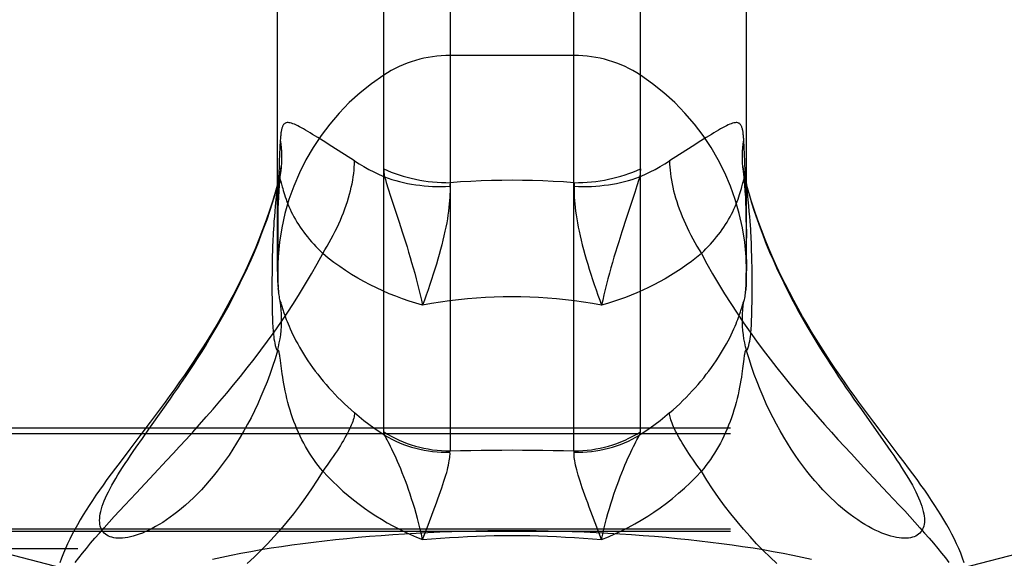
# Model space of a CAD drawing. Header units: inches. Extents: x 0 to 212, y 0 to 138.
# Tile 159 of 256: x 44.306 to 45.321, y 100.111 to 100.666. Entities that reach past the tile are written whole.
import ezdxf

# ---------------------------------------------------------------- set-up
doc = ezdxf.new("R2010")
doc.units = ezdxf.units.IN
doc.header["$LTSCALE"] = 11.6875
doc.header["$MEASUREMENT"] = 0
doc.linetypes.add('HIDDEN', pattern=[0.2, 0.1, -0.1])
doc.layers.get('0').update_dxf_attribs({"linetype": 'CONTINUOUS'})
doc.layers.add('DEFAULT_2', color=8, linetype='HIDDEN')

msp = doc.modelspace()

# ---------------------------------------------------------------- linework, layer by layer
at = {"color": 7, "linetype": 'Continuous'}
for p, q in [((44.7497, 102.2919), (44.7497, 100.2217)), ((44.8773, 100.2217), (44.8773, 102.2919)), ((44.6813, 100.2414), (44.6813, 102.2715)), ((44.9457, 100.2414), (44.9457, 102.2715)), ((44.572, 100.4064), (44.572, 102.0694)), ((45.055, 100.4064), (45.055, 102.0694)), ((44.5718, 100.4946), (44.572, 100.4954)), ((44.572, 100.4952), (44.5718, 100.4946)), ((45.0567, 100.4902), (45.055, 100.4964)), ((45.055, 100.4954), (45.0552, 100.4946)), ((45.0552, 100.4946), (45.055, 100.4952)), ((45.0603, 100.4279), (45.0601, 100.4337)), ((44.5665, 100.4222), (44.5664, 100.4166)), ((44.5667, 100.4279), (44.5665, 100.4222)), ((45.0605, 100.4222), (45.0603, 100.4279)), ((45.0606, 100.4166), (45.0605, 100.4222)), ((44.5664, 100.4166), (44.5663, 100.4111)), ((44.5663, 100.4111), (44.5663, 100.4056)), ((45.0607, 100.4111), (45.0606, 100.4166)), ((45.0607, 100.4028), (45.0607, 100.4111)), ((44.5663, 100.4056), (44.5662, 100.3972)), ((45.0608, 100.3912), (45.0607, 100.4028)), ((44.5662, 100.3972), (44.5662, 100.3853)), ((45.0608, 100.3825), (45.0608, 100.3912)), ((44.5662, 100.3853), (44.5663, 100.3771)), ((44.5729, 100.3851), (44.5729, 100.3851)), ((45.0539, 100.3838), (45.0541, 100.3851)), ((45.0541, 100.3851), (45.0541, 100.3851)), ((45.0607, 100.3745), (45.0608, 100.3825)), ((44.5663, 100.3771), (44.5663, 100.3719)), ((44.5663, 100.3719), (44.5664, 100.3669)), ((44.5755, 100.3736), (44.5758, 100.3728)), ((44.5758, 100.3728), (44.5767, 100.3698)), ((45.0501, 100.3691), (45.0512, 100.3728)), ((45.0606, 100.3694), (45.0607, 100.3745)), ((44.5664, 100.3669), (44.5665, 100.362)), ((44.5767, 100.3698), (44.5772, 100.3682)), ((44.5772, 100.3682), (44.5778, 100.3662)), ((44.575, 100.3148), (44.5746, 100.3177)), ((44.5761, 100.3065), (44.575, 100.3148)), ((44.4537, 100.2643), (44.4613, 100.2751)), ((44.4394, 100.2441), (44.4537, 100.2643)), ((45.1733, 100.2643), (45.191, 100.2393)), ((44.4327, 100.2346), (44.4394, 100.2441)), ((44.4263, 100.2255), (44.4327, 100.2346)), ((44.7324, 100.1594), (44.7356, 100.1682)), ((44.727, 100.1453), (44.7324, 100.1594)), ((44.9057, 100.1305), (44.8964, 100.1548)), ((44.7213, 100.1305), (44.727, 100.1453))]:
    msp.add_line(p, q, dxfattribs=at)
for points in [[(44.572, 100.4964), (44.5703, 100.4902), (44.5671, 100.4796), (44.5638, 100.4693), (44.5603, 100.4592), (44.5566, 100.4492), (44.5528, 100.4395), (44.5489, 100.4299), (44.5449, 100.4206), (44.5407, 100.4114), (44.5365, 100.4024), (44.5322, 100.3936), (44.5278, 100.385), (44.5233, 100.3766), (44.5188, 100.3683), (44.5142, 100.3602), (44.5096, 100.3522), (44.5049, 100.3444), (44.5002, 100.3366), (44.4954, 100.329), (44.4906, 100.3216), (44.4857, 100.3142), (44.4809, 100.3069), (44.476, 100.2998), (44.471, 100.2927), (44.4661, 100.2857), (44.4611, 100.2788), (44.4561, 100.2719), (44.4511, 100.2651), (44.446, 100.2582), (44.4408, 100.2512)], [(44.4613, 100.2751), (44.4652, 100.2807), (44.4692, 100.2864), (44.4731, 100.2922), (44.4772, 100.2981), (44.4812, 100.3042), (44.4853, 100.3104), (44.4894, 100.3167), (44.4935, 100.3231), (44.4976, 100.3297), (44.5017, 100.3364), (44.5058, 100.3432), (44.5099, 100.3502), (44.5139, 100.3573), (44.518, 100.3645), (44.522, 100.3718), (44.5259, 100.3793), (44.5298, 100.3869), (44.5336, 100.3946), (44.5374, 100.4024), (44.5411, 100.4103), (44.5447, 100.4184), (44.5482, 100.4265), (44.5516, 100.4347), (44.5549, 100.4431), (44.558, 100.4515), (44.5611, 100.46), (44.564, 100.4686), (44.5667, 100.4772), (44.5694, 100.4859), (44.5719, 100.4946)], [(44.5719, 100.4946), (44.571, 100.4871), (44.5703, 100.4802), (44.5696, 100.4738), (44.5691, 100.4681), (44.5687, 100.4629), (44.5683, 100.4582), (44.568, 100.4539), (44.5677, 100.4499), (44.5675, 100.4463), (44.5673, 100.443), (44.5671, 100.4398), (44.567, 100.4367), (44.5669, 100.4337), (44.5667, 100.4279)], [(45.0601, 100.4337), (45.06, 100.4367), (45.0599, 100.4398), (45.0597, 100.443), (45.0595, 100.4463), (45.0593, 100.4499), (45.059, 100.4539), (45.0587, 100.4582), (45.0583, 100.4629), (45.0579, 100.4681), (45.0574, 100.4739), (45.0567, 100.4802), (45.056, 100.4871), (45.0551, 100.4946)], [(45.0551, 100.4946), (45.0576, 100.4859), (45.0603, 100.4772), (45.063, 100.4686), (45.0659, 100.46), (45.069, 100.4515), (45.0721, 100.4431), (45.0754, 100.4347), (45.0788, 100.4265), (45.0823, 100.4184), (45.0859, 100.4103), (45.0896, 100.4024), (45.0934, 100.3946), (45.0972, 100.3869), (45.1011, 100.3793), (45.105, 100.3718), (45.109, 100.3645), (45.1131, 100.3573), (45.1171, 100.3502), (45.1212, 100.3432), (45.1253, 100.3364), (45.1294, 100.3297), (45.1335, 100.3231), (45.1376, 100.3167), (45.1417, 100.3104), (45.1458, 100.3042), (45.1498, 100.2981), (45.1539, 100.2922), (45.1578, 100.2864), (45.1618, 100.2807), (45.1657, 100.2751), (45.1733, 100.2643)], [(45.1968, 100.2373), (45.1862, 100.2513), (45.181, 100.2582), (45.1759, 100.2651), (45.1708, 100.2719), (45.1658, 100.2788), (45.1609, 100.2857), (45.1559, 100.2927), (45.151, 100.2998), (45.1461, 100.3069), (45.1412, 100.3142), (45.1364, 100.3216), (45.1316, 100.3291), (45.1268, 100.3367), (45.1221, 100.3444), (45.1174, 100.3522), (45.1128, 100.3602), (45.1082, 100.3683), (45.1037, 100.3766), (45.0992, 100.385), (45.0948, 100.3936), (45.0905, 100.4024), (45.0863, 100.4114), (45.0821, 100.4206), (45.0781, 100.43), (45.0742, 100.4395), (45.0704, 100.4492), (45.0667, 100.4592), (45.0632, 100.4693), (45.0599, 100.4797), (45.0567, 100.4902)], [(44.5729, 100.3851), (44.5731, 100.3838), (44.5733, 100.3821), (44.5735, 100.3806), (44.5737, 100.379), (44.574, 100.3777), (44.5744, 100.3765), (44.5748, 100.3755)], [(45.0522, 100.3755), (45.0526, 100.3765), (45.053, 100.3777), (45.0533, 100.379), (45.0535, 100.3806), (45.0537, 100.3821), (45.0539, 100.3838)], [(44.5718, 100.3246), (44.5729, 100.3288), (44.5738, 100.333), (44.5746, 100.3372), (44.5752, 100.3414), (44.5757, 100.3457), (44.576, 100.3499), (44.5762, 100.3542), (44.5762, 100.3585), (44.5761, 100.3627), (44.5758, 100.367), (44.5754, 100.3713), (44.5748, 100.3755)], [(44.5748, 100.3755), (44.5749, 100.3753), (44.575, 100.3751), (44.5751, 100.3749), (44.5752, 100.3747), (44.5753, 100.3744), (44.5754, 100.374), (44.5755, 100.3736)], [(45.0552, 100.3246), (45.0541, 100.3288), (45.0532, 100.333), (45.0524, 100.3372), (45.0518, 100.3414), (45.0513, 100.3457), (45.051, 100.3499), (45.0508, 100.3542), (45.0508, 100.3585), (45.0509, 100.3627), (45.0512, 100.367), (45.0516, 100.3713), (45.0522, 100.3755)], [(45.0512, 100.3728), (45.0515, 100.3736), (45.0516, 100.374), (45.0517, 100.3744), (45.0518, 100.3747), (45.0519, 100.3749), (45.052, 100.3751), (45.0521, 100.3753), (45.0522, 100.3755)], [(44.5665, 100.362), (44.5666, 100.3596), (44.5667, 100.3572), (44.5668, 100.3549), (44.5669, 100.3526), (44.567, 100.3504), (44.5671, 100.3482), (44.5673, 100.3461), (44.5675, 100.3439), (44.5677, 100.3417), (44.568, 100.3394), (44.5683, 100.3371), (44.5687, 100.3348), (44.5691, 100.3325), (44.5696, 100.3303), (44.5703, 100.3282), (44.571, 100.3263), (44.5719, 100.3247)], [(44.5778, 100.3662), (44.5782, 100.365), (44.5786, 100.3638), (44.5791, 100.3623), (44.5797, 100.3607), (44.5803, 100.359), (44.581, 100.357), (44.5819, 100.3549), (44.5828, 100.3525), (44.5838, 100.35), (44.585, 100.3473), (44.5863, 100.3444), (44.5877, 100.3414), (44.5893, 100.3383), (44.5909, 100.3351), (44.5927, 100.3318), (44.5946, 100.3285), (44.5966, 100.325), (44.5987, 100.3216), (44.6009, 100.3181), (44.6032, 100.3146), (44.6056, 100.3111), (44.6081, 100.3075), (44.6107, 100.304), (44.6134, 100.3006), (44.6161, 100.2971), (44.619, 100.2936), (44.6219, 100.2902), (44.6249, 100.2868), (44.6279, 100.2835), (44.631, 100.2801), (44.6342, 100.2768), (44.6375, 100.2735), (44.6408, 100.2703), (44.6442, 100.2671), (44.6477, 100.2639), (44.6512, 100.2608)], [(44.9758, 100.2608), (44.9793, 100.2639), (44.9828, 100.2671), (44.9862, 100.2703), (44.9895, 100.2735), (44.9927, 100.2768), (44.9959, 100.2801), (44.9991, 100.2835), (45.0021, 100.2868), (45.0051, 100.2902), (45.008, 100.2936), (45.0109, 100.2971), (45.0136, 100.3006), (45.0163, 100.304), (45.0189, 100.3075), (45.0214, 100.3111), (45.0238, 100.3146), (45.0261, 100.3181), (45.0283, 100.3216), (45.0304, 100.325), (45.0324, 100.3284), (45.0343, 100.3318), (45.0361, 100.3351), (45.0377, 100.3383), (45.0393, 100.3414), (45.0407, 100.3444), (45.042, 100.3473), (45.0432, 100.35), (45.0442, 100.3525), (45.0451, 100.3549), (45.046, 100.357), (45.0467, 100.359), (45.0473, 100.3607), (45.0479, 100.3623), (45.0484, 100.3638), (45.0488, 100.365), (45.0492, 100.3662), (45.0495, 100.3673), (45.0501, 100.3691)], [(45.0551, 100.3247), (45.056, 100.3263), (45.0567, 100.3282), (45.0574, 100.3303), (45.0579, 100.3326), (45.0583, 100.3348), (45.0587, 100.3371), (45.059, 100.3394), (45.0593, 100.3417), (45.0595, 100.3439), (45.0597, 100.3461), (45.0599, 100.3482), (45.06, 100.3504), (45.0601, 100.3526), (45.0602, 100.3549), (45.0603, 100.3572), (45.0604, 100.3596), (45.0605, 100.362), (45.0605, 100.3644), (45.0606, 100.3694)], [(44.5719, 100.3247), (44.5694, 100.3165), (44.5667, 100.3085), (44.564, 100.3005), (44.5611, 100.2927), (44.558, 100.2851), (44.5549, 100.2776), (44.5516, 100.2702), (44.5482, 100.263), (44.5447, 100.2559), (44.5411, 100.2491), (44.5374, 100.2424), (44.5336, 100.2359), (44.5298, 100.2296), (44.5259, 100.2234), (44.522, 100.2175), (44.518, 100.2118), (44.5139, 100.2063), (44.5099, 100.201), (44.5058, 100.1959), (44.5017, 100.191), (44.4976, 100.1863), (44.4935, 100.1818), (44.4894, 100.1776), (44.4853, 100.1735), (44.4812, 100.1697), (44.4772, 100.166), (44.4731, 100.1626), (44.4692, 100.1593), (44.4652, 100.1562), (44.4613, 100.1534), (44.4575, 100.1507), (44.4537, 100.1482), (44.45, 100.1459), (44.4464, 100.1438), (44.4428, 100.1419), (44.4394, 100.1401), (44.436, 100.1386), (44.4327, 100.1372), (44.4294, 100.1359), (44.4263, 100.1349), (44.4233, 100.134), (44.4204, 100.1332), (44.4176, 100.1326), (44.4149, 100.1322), (44.4123, 100.1319), (44.4098, 100.1318), (44.4075, 100.1318), (44.4053, 100.132), (44.4032, 100.1323), (44.4012, 100.1328), (44.3994, 100.1334), (44.3977, 100.1341), (44.3962, 100.1349), (44.3948, 100.1359), (44.3935, 100.137), (44.3924, 100.1383), (44.3914, 100.1396), (44.3906, 100.1411), (44.3899, 100.1427), (44.3894, 100.1444), (44.389, 100.1462), (44.3888, 100.1482), (44.3887, 100.1502), (44.3888, 100.1524), (44.389, 100.1547), (44.3894, 100.157), (44.3899, 100.1595), (44.3906, 100.1621)], [(44.5746, 100.3177), (44.5744, 100.3189), (44.5743, 100.32), (44.5741, 100.3209), (44.574, 100.3217), (44.5738, 100.3224), (44.5737, 100.3231), (44.5736, 100.3236), (44.5734, 100.3241), (44.5733, 100.3244), (44.5732, 100.3247), (44.573, 100.325), (44.5729, 100.3252), (44.5727, 100.3253), (44.5726, 100.3253), (44.5724, 100.3252), (44.5722, 100.3251), (44.572, 100.3249), (44.5718, 100.3246)], [(45.0552, 100.3246), (45.055, 100.3249), (45.0548, 100.3251), (45.0546, 100.3252), (45.0544, 100.3253), (45.0543, 100.3253), (45.0541, 100.3252), (45.054, 100.325), (45.0538, 100.3247), (45.0537, 100.3244), (45.0536, 100.3241), (45.0534, 100.3236), (45.0533, 100.3231), (45.0532, 100.3224), (45.053, 100.3217), (45.0529, 100.3209), (45.0527, 100.32), (45.0526, 100.3189), (45.0524, 100.3177), (45.0522, 100.3163)], [(45.109, 100.2118), (45.105, 100.2175), (45.1011, 100.2234), (45.0972, 100.2296), (45.0934, 100.2359), (45.0896, 100.2424), (45.0859, 100.2491), (45.0823, 100.2559), (45.0788, 100.263), (45.0754, 100.2702), (45.0721, 100.2776), (45.069, 100.2851), (45.0659, 100.2927), (45.063, 100.3005), (45.0603, 100.3085), (45.0576, 100.3165), (45.0551, 100.3247)], [(45.0522, 100.3163), (45.0509, 100.3065), (45.0506, 100.3039), (45.0502, 100.301), (45.0497, 100.2978), (45.0492, 100.2944), (45.0486, 100.2909), (45.0479, 100.2873), (45.0471, 100.2835), (45.0463, 100.2796), (45.0454, 100.2757), (45.0444, 100.2717), (45.0433, 100.2677), (45.0421, 100.2638), (45.0409, 100.2598), (45.0395, 100.2558), (45.0381, 100.2519), (45.0366, 100.2481), (45.0351, 100.2443), (45.0334, 100.2406), (45.0317, 100.2369), (45.0299, 100.2333), (45.0281, 100.2297), (45.0261, 100.2263), (45.0242, 100.2228), (45.0221, 100.2195), (45.02, 100.2162), (45.0178, 100.213), (45.0155, 100.2098), (45.0132, 100.2067), (45.0109, 100.2037), (45.0085, 100.2008)], [(44.6185, 100.2008), (44.6161, 100.2037), (44.6138, 100.2067), (44.6115, 100.2098), (44.6092, 100.213), (44.607, 100.2162), (44.6049, 100.2195), (44.6028, 100.2228), (44.6009, 100.2263), (44.5989, 100.2297), (44.5971, 100.2333), (44.5953, 100.2369), (44.5936, 100.2406), (44.5919, 100.2443), (44.5904, 100.2481), (44.5889, 100.2519), (44.5875, 100.2558), (44.5861, 100.2598), (44.5849, 100.2638), (44.5837, 100.2677), (44.5826, 100.2717), (44.5816, 100.2757), (44.5807, 100.2796), (44.5799, 100.2835), (44.5791, 100.2873), (44.5784, 100.2909), (44.5778, 100.2944), (44.5773, 100.2978), (44.5768, 100.301), (44.5764, 100.3039), (44.5761, 100.3065)], [(44.6512, 100.2608), (44.6512, 100.2596), (44.651, 100.2583), (44.6508, 100.2569), (44.6504, 100.2554), (44.6499, 100.2538), (44.6494, 100.2521), (44.6487, 100.2503), (44.6479, 100.2484), (44.6471, 100.2464), (44.6461, 100.2444), (44.645, 100.2422), (44.6439, 100.2399), (44.6426, 100.2376), (44.6413, 100.2351), (44.6398, 100.2326), (44.6383, 100.23), (44.6367, 100.2274), (44.635, 100.2247), (44.6332, 100.2219), (44.6313, 100.219), (44.6294, 100.2161), (44.6273, 100.2131), (44.6252, 100.2101), (44.6231, 100.207), (44.6208, 100.2039), (44.6185, 100.2008)], [(44.6821, 100.238), (44.6766, 100.2415), (44.6713, 100.2451), (44.666, 100.2489), (44.6609, 100.2527), (44.656, 100.2567), (44.6512, 100.2608)], [(44.9758, 100.2608), (44.971, 100.2567), (44.9661, 100.2527), (44.961, 100.2489), (44.9557, 100.2451), (44.9504, 100.2415), (44.9449, 100.238)], [(45.0085, 100.2008), (45.0062, 100.2039), (45.0039, 100.207), (45.0018, 100.2101), (44.9997, 100.2131), (44.9976, 100.2161), (44.9957, 100.219), (44.9938, 100.2219), (44.992, 100.2247), (44.9903, 100.2274), (44.9887, 100.23), (44.9872, 100.2326), (44.9857, 100.2351), (44.9844, 100.2376), (44.9831, 100.2399), (44.982, 100.2422), (44.9809, 100.2444), (44.9799, 100.2464), (44.9791, 100.2484), (44.9783, 100.2503), (44.9776, 100.2521), (44.9771, 100.2538), (44.9766, 100.2554), (44.9762, 100.2569), (44.976, 100.2583), (44.9758, 100.2596), (44.9758, 100.2608)], [(44.4408, 100.2512), (44.4302, 100.2372), (44.4249, 100.2303), (44.4197, 100.2234), (44.4097, 100.2102)], [(44.6821, 100.238), (44.6819, 100.2386), (44.6817, 100.2392), (44.6815, 100.2398), (44.6814, 100.2404), (44.6813, 100.2409), (44.6813, 100.2414)], [(44.6813, 100.2414), (44.6851, 100.2391), (44.6891, 100.2369), (44.6931, 100.2348), (44.6971, 100.2329), (44.7013, 100.2311), (44.7055, 100.2295), (44.7097, 100.2281), (44.714, 100.2267), (44.7184, 100.2256), (44.7228, 100.2246), (44.7272, 100.2237), (44.7317, 100.223), (44.7362, 100.2224), (44.7407, 100.222), (44.7452, 100.2218), (44.7497, 100.2217)], [(44.8773, 100.2217), (44.8818, 100.2218), (44.8863, 100.222), (44.8908, 100.2224), (44.8953, 100.223), (44.8998, 100.2237), (44.9042, 100.2246), (44.9086, 100.2256), (44.913, 100.2267), (44.9173, 100.2281), (44.9215, 100.2295), (44.9257, 100.2311), (44.9299, 100.2329), (44.9339, 100.2348), (44.9379, 100.2369), (44.9419, 100.2391), (44.9457, 100.2414)], [(44.9449, 100.238), (44.9451, 100.2386), (44.9453, 100.2392), (44.9455, 100.2398), (44.9456, 100.2404), (44.9457, 100.2409), (44.9457, 100.2414)], [(45.191, 100.2393), (45.1976, 100.23), (45.2007, 100.2255), (45.2037, 100.2212), (45.2066, 100.2169), (45.2094, 100.2127), (45.2121, 100.2087), (45.2147, 100.2047), (45.2172, 100.2008), (45.2195, 100.1971), (45.2217, 100.1934), (45.2238, 100.1898), (45.2258, 100.1863), (45.2276, 100.183), (45.2293, 100.1797), (45.2308, 100.1765), (45.2322, 100.1734), (45.2335, 100.1704), (45.2346, 100.1675), (45.2356, 100.1648), (45.2364, 100.1621), (45.2371, 100.1595), (45.2376, 100.157), (45.238, 100.1547), (45.2382, 100.1524), (45.2383, 100.1502), (45.2382, 100.1482), (45.238, 100.1462), (45.2376, 100.1444), (45.2371, 100.1427), (45.2364, 100.1411), (45.2356, 100.1396), (45.2346, 100.1383), (45.2335, 100.137), (45.2322, 100.1359), (45.2308, 100.1349), (45.2293, 100.1341), (45.2276, 100.1334), (45.2258, 100.1328), (45.2238, 100.1323), (45.2217, 100.132), (45.2195, 100.1318), (45.2172, 100.1318), (45.2147, 100.1319), (45.2121, 100.1322), (45.2094, 100.1326), (45.2066, 100.1332), (45.2037, 100.134), (45.2007, 100.1349), (45.1976, 100.1359), (45.1943, 100.1372), (45.191, 100.1386), (45.1876, 100.1401), (45.1842, 100.1419), (45.1806, 100.1438), (45.177, 100.1459), (45.1733, 100.1482), (45.1695, 100.1507), (45.1657, 100.1534), (45.1618, 100.1562), (45.1578, 100.1593), (45.1539, 100.1626), (45.1498, 100.166), (45.1458, 100.1697), (45.1417, 100.1735), (45.1376, 100.1776), (45.1335, 100.1818), (45.1294, 100.1863), (45.1253, 100.191), (45.1212, 100.1959), (45.1171, 100.201), (45.1131, 100.2063), (45.109, 100.2118)], [(44.7213, 100.1305), (44.7201, 100.1359), (44.7189, 100.1413), (44.7176, 100.1466), (44.7162, 100.152), (44.7147, 100.1572), (44.7132, 100.1624), (44.7117, 100.1675), (44.7101, 100.1724), (44.7085, 100.1772), (44.7069, 100.1819), (44.7053, 100.1865), (44.7036, 100.1909), (44.702, 100.1952), (44.7004, 100.1993), (44.6988, 100.2033), (44.6972, 100.2071), (44.6956, 100.2107), (44.6941, 100.2141), (44.6926, 100.2174), (44.6912, 100.2206), (44.6898, 100.2235), (44.6884, 100.2262), (44.6872, 100.2287), (44.686, 100.231), (44.6849, 100.233), (44.6839, 100.2349), (44.683, 100.2365), (44.6821, 100.238)], [(44.6821, 100.238), (44.6859, 100.2358), (44.6897, 100.2338), (44.6937, 100.2319), (44.6977, 100.2301), (44.7018, 100.2285), (44.7059, 100.227), (44.7101, 100.2257), (44.7143, 100.2245), (44.7186, 100.2234), (44.723, 100.2225), (44.7273, 100.2218), (44.7317, 100.2212), (44.7362, 100.2207), (44.7406, 100.2204), (44.745, 100.2203), (44.7495, 100.2203)], [(44.8775, 100.2203), (44.882, 100.2203), (44.8864, 100.2204), (44.8908, 100.2207), (44.8953, 100.2212), (44.8997, 100.2218), (44.904, 100.2225), (44.9084, 100.2234), (44.9127, 100.2245), (44.9169, 100.2257), (44.9211, 100.227), (44.9252, 100.2285), (44.9293, 100.2301), (44.9333, 100.2319), (44.9373, 100.2338), (44.9411, 100.2358), (44.9449, 100.238)], [(44.9057, 100.1305), (44.9069, 100.1359), (44.9081, 100.1413), (44.9094, 100.1466), (44.9108, 100.152), (44.9123, 100.1572), (44.9138, 100.1624), (44.9153, 100.1674), (44.9169, 100.1724), (44.9185, 100.1772), (44.9201, 100.1819), (44.9217, 100.1865), (44.9234, 100.1909), (44.925, 100.1952), (44.9266, 100.1993), (44.9282, 100.2033), (44.9298, 100.2071), (44.9314, 100.2107), (44.9329, 100.2141), (44.9344, 100.2174), (44.9358, 100.2206), (44.9372, 100.2235), (44.9386, 100.2262), (44.9398, 100.2287), (44.941, 100.231), (44.9421, 100.233), (44.9431, 100.2349), (44.944, 100.2365), (44.9449, 100.238)], [(45.2793, 100.1066), (45.2775, 100.1114), (45.2756, 100.1163), (45.2736, 100.1212), (45.2714, 100.1261), (45.2691, 100.131), (45.2666, 100.1359), (45.264, 100.1409), (45.2612, 100.1458), (45.2583, 100.1508), (45.2553, 100.1558), (45.2522, 100.1607), (45.249, 100.1657), (45.2457, 100.1708), (45.2422, 100.176), (45.2385, 100.1812), (45.2347, 100.1866), (45.2307, 100.1922), (45.2264, 100.198), (45.222, 100.204), (45.2173, 100.2102), (45.2124, 100.2167), (45.1968, 100.2373)], [(44.3906, 100.1621), (44.3914, 100.1648), (44.3924, 100.1675), (44.3935, 100.1704), (44.3948, 100.1734), (44.3962, 100.1765), (44.3977, 100.1797), (44.3994, 100.183), (44.4012, 100.1863), (44.4032, 100.1898), (44.4053, 100.1934), (44.4075, 100.1971), (44.4098, 100.2008), (44.4123, 100.2047), (44.4149, 100.2087), (44.4176, 100.2127), (44.4204, 100.2169), (44.4233, 100.2212), (44.4263, 100.2255)], [(44.7356, 100.1682), (44.7371, 100.1723), (44.7386, 100.1763), (44.7399, 100.1801), (44.7412, 100.1838), (44.7423, 100.1873), (44.7434, 100.1906), (44.7444, 100.1938), (44.7453, 100.1968), (44.7462, 100.1996), (44.7469, 100.2023), (44.7475, 100.2048), (44.7481, 100.2072), (44.7485, 100.2094), (44.7489, 100.2115), (44.7492, 100.2134), (44.7494, 100.2151), (44.7495, 100.2166), (44.7496, 100.218), (44.7496, 100.2192), (44.7495, 100.2203)], [(44.7495, 100.2203), (44.7495, 100.2206), (44.7495, 100.2208), (44.7495, 100.221), (44.7496, 100.2213), (44.7496, 100.2215), (44.7497, 100.2217)], [(44.7497, 100.2217), (44.7604, 100.222), (44.7711, 100.2222), (44.7817, 100.2224), (44.7923, 100.2226), (44.8029, 100.2226), (44.8135, 100.2227)], [(44.8135, 100.2227), (44.8241, 100.2226), (44.8347, 100.2226), (44.8453, 100.2224), (44.8559, 100.2222), (44.8666, 100.222), (44.8773, 100.2217)], [(44.8775, 100.2203), (44.8775, 100.2206), (44.8775, 100.2208), (44.8775, 100.221), (44.8774, 100.2213), (44.8774, 100.2215), (44.8773, 100.2217)], [(44.8964, 100.1548), (44.893, 100.1639), (44.8914, 100.1682), (44.8899, 100.1723), (44.8884, 100.1763), (44.8871, 100.1801), (44.8858, 100.1838), (44.8847, 100.1873), (44.8836, 100.1906), (44.8826, 100.1938), (44.8817, 100.1968), (44.8808, 100.1996), (44.8801, 100.2023), (44.8795, 100.2048), (44.8789, 100.2072), (44.8785, 100.2094), (44.8781, 100.2115), (44.8778, 100.2134), (44.8776, 100.2151), (44.8775, 100.2166), (44.8774, 100.218), (44.8774, 100.2192), (44.8775, 100.2203)], [(44.4097, 100.2102), (44.405, 100.204), (44.4005, 100.198), (44.3963, 100.1922), (44.3923, 100.1866), (44.3885, 100.1812), (44.3848, 100.176), (44.3813, 100.1708), (44.378, 100.1657), (44.3748, 100.1607), (44.3717, 100.1558), (44.3687, 100.1508), (44.3658, 100.1458), (44.363, 100.1409), (44.3604, 100.1359), (44.3579, 100.131), (44.3556, 100.126), (44.3534, 100.1211), (44.3514, 100.1163), (44.3495, 100.1114), (44.3477, 100.1066)], [(44.6185, 100.2008), (44.6128, 100.1915), (44.6069, 100.1826), (44.6009, 100.1738), (44.5947, 100.1652), (44.5883, 100.1569), (44.5818, 100.1489), (44.5752, 100.1411), (44.5684, 100.1335), (44.5616, 100.1262), (44.5547, 100.1192), (44.5478, 100.1124), (44.5407, 100.1059)], [(44.6185, 100.2008), (44.6236, 100.1954), (44.6288, 100.1903), (44.634, 100.1853), (44.6393, 100.1804), (44.6448, 100.1758), (44.6503, 100.1713), (44.6559, 100.1669), (44.6615, 100.1628), (44.6673, 100.1588), (44.6731, 100.155), (44.6789, 100.1513), (44.6849, 100.1478), (44.6908, 100.1445), (44.6968, 100.1414), (44.7029, 100.1384), (44.709, 100.1356), (44.7151, 100.133), (44.7213, 100.1305)], [(44.9057, 100.1305), (44.9127, 100.1333), (44.9195, 100.1363), (44.9264, 100.1395), (44.9332, 100.1429), (44.9399, 100.1466), (44.9466, 100.1504), (44.9532, 100.1545), (44.9597, 100.1588), (44.9662, 100.1633), (44.9725, 100.168), (44.9788, 100.1729), (44.9849, 100.1781), (44.991, 100.1834), (44.9969, 100.189), (45.0028, 100.1948), (45.0085, 100.2008)], [(45.0863, 100.1059), (45.0793, 100.1124), (45.0723, 100.1192), (45.0654, 100.1262), (45.0586, 100.1335), (45.0518, 100.1411), (45.0452, 100.1489), (45.0387, 100.1569), (45.0323, 100.1652), (45.0261, 100.1738), (45.0201, 100.1826), (45.0142, 100.1915), (45.0085, 100.2008)], [(44.7213, 100.1305), (44.7306, 100.1313), (44.7399, 100.132), (44.7492, 100.1326), (44.7584, 100.1331), (44.7677, 100.1336), (44.7769, 100.134), (44.7861, 100.1342), (44.7952, 100.1345), (44.8044, 100.1346), (44.8135, 100.1346)], [(44.8135, 100.1346), (44.8226, 100.1346), (44.8318, 100.1345), (44.8409, 100.1342), (44.8501, 100.134), (44.8593, 100.1336), (44.8686, 100.1331), (44.8778, 100.1326), (44.8871, 100.132), (44.8964, 100.1313), (44.9057, 100.1305)]]:
    msp.add_lwpolyline(points, dxfattribs=at)
for start, end in [(180, 185.0624), (354.9376, 360)]:
    msp.add_arc((44.8135, 100.4064), 0.2415, start, end, dxfattribs=at)
at = {"layer": 'DEFAULT_2', "color": 8, "linetype": 'HIDDEN'}
for p, q in [((44.8773, 100.6289), (44.7497, 100.6289)), ((44.6134, 100.5444), (44.6081, 100.5476)), ((44.619, 100.5409), (44.6134, 100.5444)), ((45.0136, 100.5444), (45.008, 100.5409)), ((44.6279, 100.5352), (44.619, 100.5409)), ((44.6512, 100.5202), (44.6279, 100.5352)), ((44.9991, 100.5352), (44.9758, 100.5202)), ((45.008, 100.5409), (44.9991, 100.5352)), ((44.5757, 100.5146), (44.5757, 100.5144)), ((45.0513, 100.5139), (45.0513, 100.5146)), ((45.0518, 100.5101), (45.0513, 100.514)), ((45.0514, 100.5134), (45.0513, 100.5139)), ((45.0537, 100.5083), (45.0533, 100.5201)), ((44.5731, 100.5031), (44.5728, 100.4941)), ((44.9449, 100.504), (44.944, 100.5011)), ((45.0541, 100.4984), (45.0537, 100.5083)), ((44.573, 100.5), (44.572, 100.4964)), ((44.5728, 100.4941), (44.5726, 100.4863)), ((44.5757, 100.4977), (44.5768, 100.4936)), ((44.9421, 100.4948), (44.9398, 100.4877)), ((44.944, 100.5011), (44.9421, 100.4948)), ((45.055, 100.4952), (45.0541, 100.4985)), ((45.0543, 100.4901), (45.0541, 100.4984)), ((44.5726, 100.4863), (44.5724, 100.476)), ((44.686, 100.4914), (44.6884, 100.4839)), ((44.6884, 100.4839), (44.6972, 100.4572)), ((44.9398, 100.4877), (44.9358, 100.4755)), ((45.0545, 100.4827), (45.0543, 100.4901)), ((45.0547, 100.4727), (45.0545, 100.4827)), ((44.5724, 100.476), (44.5722, 100.4662)), ((44.9358, 100.4755), (44.9314, 100.4619)), ((45.0548, 100.463), (45.0547, 100.4727)), ((44.5722, 100.4662), (44.5721, 100.4538)), ((44.9314, 100.4619), (44.9266, 100.4473)), ((45.0549, 100.4509), (45.0548, 100.463)), ((44.5721, 100.4538), (44.5721, 100.4391)), ((44.6972, 100.4572), (44.7004, 100.4473)), ((44.9266, 100.4473), (44.9234, 100.4371)), ((44.5721, 100.4391), (44.5721, 100.4188)), ((45.055, 100.4272), (45.0549, 100.4407)), ((44.5721, 100.4216), (44.5721, 100.4118)), ((45.0549, 100.4142), (45.0549, 100.4277)), ((44.5721, 100.4104), (44.5721, 100.4188)), ((44.5721, 100.4118), (44.5722, 100.4053)), ((45.0549, 100.4188), (45.0549, 100.4104)), ((45.0549, 100.4074), (45.0549, 100.4142)), ((44.5722, 100.4029), (44.5721, 100.4104)), ((44.5722, 100.4053), (44.5722, 100.4012)), ((44.5722, 100.4012), (44.5723, 100.3973)), ((45.0548, 100.4032), (45.0549, 100.4074)), ((44.5726, 100.3904), (44.5727, 100.3887)), ((44.5728, 100.3871), (44.5727, 100.3889)), ((44.5728, 100.3871), (44.5729, 100.3854)), ((44.5729, 100.3851), (44.5729, 100.3856)), ((45.0541, 100.3856), (45.0541, 100.3851)), ((47.376, 100.245), (43.225, 100.245)), ((47.376, 100.2393), (43.2305, 100.2393)), ((44.4448, 100.198), (44.4577, 100.2118)), ((44.4263, 100.1784), (44.4448, 100.198)), ((44.4147, 100.1659), (44.4263, 100.1784)), ((44.1168, 100.1615), (44.3497, 100.1012)), ((45.2773, 100.1012), (45.5102, 100.1615)), ((47.376, 100.141), (43.225, 100.141)), ((47.376, 100.1388), (43.2305, 100.1388)), ((43.1975, 100.1212), (47.376, 100.1212))]:
    msp.add_line(p, q, dxfattribs=at)
for points in [[(44.6081, 100.5476), (44.6056, 100.5491), (44.6032, 100.5506), (44.6009, 100.5519), (44.5987, 100.5532), (44.5966, 100.5544), (44.5946, 100.5555), (44.5927, 100.5564), (44.5909, 100.5573), (44.5893, 100.558), (44.5877, 100.5586), (44.5863, 100.5591), (44.585, 100.5594), (44.5838, 100.5596), (44.5828, 100.5597), (44.5819, 100.5597), (44.581, 100.5595), (44.5803, 100.5593), (44.5797, 100.559), (44.5791, 100.5586), (44.5786, 100.5582), (44.5782, 100.5577), (44.5778, 100.5571), (44.5775, 100.5565), (44.5772, 100.5559), (44.5769, 100.5553), (44.5767, 100.5546), (44.5765, 100.5539), (44.5763, 100.5532), (44.5761, 100.5525), (44.5759, 100.5517), (44.5758, 100.5509), (44.5756, 100.5501), (44.5755, 100.5492), (44.5754, 100.5483), (44.5753, 100.5474), (44.5752, 100.5464), (44.5751, 100.5453), (44.575, 100.5442), (44.5749, 100.5431), (44.5748, 100.5418)], [(45.0522, 100.5418), (45.0521, 100.5431), (45.052, 100.5442), (45.0519, 100.5453), (45.0518, 100.5464), (45.0517, 100.5474), (45.0516, 100.5483), (45.0515, 100.5492), (45.0514, 100.5501), (45.0512, 100.5509), (45.0511, 100.5517), (45.0509, 100.5525), (45.0507, 100.5532), (45.0505, 100.5539), (45.0503, 100.5546), (45.0501, 100.5553), (45.0498, 100.5559), (45.0495, 100.5565), (45.0492, 100.5571), (45.0488, 100.5577), (45.0484, 100.5582), (45.0479, 100.5586), (45.0473, 100.559), (45.0467, 100.5593), (45.046, 100.5595), (45.0451, 100.5597), (45.0442, 100.5597), (45.0432, 100.5596), (45.042, 100.5594), (45.0407, 100.5591), (45.0393, 100.5586), (45.0377, 100.558), (45.0361, 100.5573), (45.0343, 100.5564), (45.0324, 100.5555), (45.0304, 100.5544), (45.0283, 100.5532), (45.0261, 100.5519), (45.0238, 100.5506), (45.0214, 100.5491), (45.0189, 100.5476), (45.0136, 100.5444)], [(44.5748, 100.5418), (44.5744, 100.534), (44.574, 100.5268), (44.5737, 100.5201), (44.5735, 100.5139), (44.5731, 100.5031)], [(44.5748, 100.5418), (44.5754, 100.5379), (44.5758, 100.5339), (44.5761, 100.5299), (44.5762, 100.526), (44.5762, 100.522), (44.576, 100.518), (44.5757, 100.5146)], [(45.0513, 100.5146), (45.051, 100.518), (45.0508, 100.522), (45.0508, 100.526), (45.0509, 100.5299), (45.0512, 100.5339), (45.0516, 100.5379), (45.0522, 100.5418)], [(45.0533, 100.5201), (45.053, 100.5268), (45.0526, 100.534), (45.0522, 100.5418)], [(44.5721, 100.4342), (44.5721, 100.4407), (44.5721, 100.4471), (44.5722, 100.4533), (44.5723, 100.4594), (44.5725, 100.4653), (44.5727, 100.4712), (44.5729, 100.4771), (44.5732, 100.4831), (44.5736, 100.4892), (44.5741, 100.4954), (44.5746, 100.5018), (44.5751, 100.5082), (44.5757, 100.5146)], [(44.5755, 100.5127), (44.5754, 100.512), (44.5753, 100.5112), (44.5752, 100.5103), (44.575, 100.5094), (44.5748, 100.5083), (44.5746, 100.5072), (44.5744, 100.506), (44.5742, 100.5048), (44.5739, 100.5035), (44.5735, 100.5021), (44.5732, 100.5007)], [(44.5757, 100.514), (44.5752, 100.5101), (44.5746, 100.5062), (44.5738, 100.5023)], [(44.5757, 100.5144), (44.5757, 100.5139), (44.5756, 100.5134)], [(44.6185, 100.425), (44.6208, 100.4287), (44.6231, 100.4325), (44.6252, 100.4363), (44.6273, 100.4401), (44.6294, 100.4439), (44.6313, 100.4478), (44.6332, 100.4516), (44.635, 100.4555), (44.6367, 100.4593), (44.6383, 100.4632), (44.6398, 100.467), (44.6413, 100.4709), (44.6426, 100.4747), (44.6439, 100.4784), (44.645, 100.4822), (44.6461, 100.4859), (44.6471, 100.4896), (44.6479, 100.4932), (44.6487, 100.4968), (44.6494, 100.5004), (44.6499, 100.5038), (44.6504, 100.5072), (44.6508, 100.5106), (44.651, 100.5139), (44.6512, 100.5171), (44.6512, 100.5202)], [(44.6512, 100.5202), (44.656, 100.5172), (44.6609, 100.5144), (44.666, 100.5116), (44.6713, 100.5089), (44.6766, 100.5064), (44.6821, 100.504)], [(44.9449, 100.504), (44.9504, 100.5064), (44.9557, 100.5089), (44.961, 100.5116), (44.9661, 100.5144), (44.971, 100.5172), (44.9758, 100.5202)], [(44.9758, 100.5202), (44.9758, 100.5171), (44.976, 100.5139), (44.9762, 100.5106), (44.9766, 100.5072), (44.9771, 100.5038), (44.9776, 100.5004), (44.9783, 100.4968), (44.9791, 100.4932), (44.9799, 100.4896), (44.9809, 100.4859), (44.982, 100.4822), (44.9831, 100.4784), (44.9844, 100.4747), (44.9857, 100.4709), (44.9872, 100.467), (44.9887, 100.4632), (44.9903, 100.4593), (44.992, 100.4555), (44.9938, 100.4516), (44.9957, 100.4478), (44.9976, 100.4439), (44.9997, 100.4401), (45.0018, 100.4363), (45.0039, 100.4325), (45.0062, 100.4287), (45.0085, 100.425)], [(45.0513, 100.5146), (45.0519, 100.5082), (45.0524, 100.5017), (45.0529, 100.4954), (45.0534, 100.4892), (45.0538, 100.4831), (45.0541, 100.4771), (45.0543, 100.4712), (45.0545, 100.4653), (45.0547, 100.4593), (45.0548, 100.4533), (45.0549, 100.4471), (45.0549, 100.4407)], [(45.0541, 100.4995), (45.0538, 100.5007), (45.0535, 100.5021), (45.0531, 100.5035), (45.0528, 100.5048), (45.0526, 100.5061), (45.0524, 100.5072), (45.0521, 100.5083), (45.052, 100.5094), (45.0518, 100.5103), (45.0517, 100.5112), (45.0516, 100.512), (45.0515, 100.5127)], [(44.5738, 100.5023), (44.5729, 100.4985), (44.572, 100.4952)], [(44.6813, 100.5121), (44.6813, 100.5108), (44.6814, 100.5095), (44.6815, 100.5082), (44.6817, 100.5068), (44.6819, 100.5054), (44.6821, 100.504)], [(44.6813, 100.5121), (44.6851, 100.5104), (44.6891, 100.5088), (44.6931, 100.5073), (44.6971, 100.506), (44.7013, 100.5047), (44.7055, 100.5035), (44.7097, 100.5024), (44.714, 100.5015), (44.7184, 100.5006), (44.7228, 100.4999), (44.7272, 100.4992), (44.7317, 100.4987), (44.7362, 100.4983), (44.7407, 100.498), (44.7452, 100.4979), (44.7497, 100.4978)], [(44.6821, 100.504), (44.683, 100.5011), (44.6839, 100.4981), (44.686, 100.4914)], [(44.6821, 100.504), (44.6859, 100.5026), (44.6897, 100.5013), (44.6937, 100.5001), (44.6977, 100.499), (44.7018, 100.4981), (44.7059, 100.4972), (44.7101, 100.4964), (44.7143, 100.4957), (44.7186, 100.4952), (44.723, 100.4947), (44.7273, 100.4943), (44.7317, 100.4941), (44.7362, 100.4939), (44.7406, 100.4939), (44.745, 100.494), (44.7495, 100.4942)], [(44.8773, 100.4978), (44.8818, 100.4979), (44.8863, 100.498), (44.8908, 100.4983), (44.8953, 100.4987), (44.8998, 100.4992), (44.9042, 100.4999), (44.9086, 100.5006), (44.913, 100.5015), (44.9173, 100.5024), (44.9215, 100.5035), (44.9257, 100.5047), (44.9299, 100.506), (44.9339, 100.5073), (44.9379, 100.5088), (44.9419, 100.5104), (44.9457, 100.5121)], [(44.8775, 100.4942), (44.882, 100.494), (44.8864, 100.4939), (44.8908, 100.4939), (44.8953, 100.4941), (44.8997, 100.4943), (44.904, 100.4947), (44.9084, 100.4952), (44.9127, 100.4957), (44.9169, 100.4964), (44.9211, 100.4972), (44.9252, 100.4981), (44.9293, 100.499), (44.9333, 100.5001), (44.9373, 100.5013), (44.9411, 100.5026), (44.9449, 100.504)], [(44.9457, 100.5121), (44.9457, 100.5108), (44.9456, 100.5095), (44.9455, 100.5082), (44.9453, 100.5068), (44.9451, 100.5054), (44.9449, 100.504)], [(45.0541, 100.4985), (45.0532, 100.5023), (45.0524, 100.5062), (45.0518, 100.5101)], [(44.572, 100.4954), (44.572, 100.4957), (44.5722, 100.4966), (44.5724, 100.4975), (44.5726, 100.4982), (44.5727, 100.4989), (44.5729, 100.4995), (44.5732, 100.5007)], [(44.573, 100.5), (44.5732, 100.5005), (44.5733, 100.5009), (44.5734, 100.5012), (44.5736, 100.5015), (44.5737, 100.5017), (44.5738, 100.5018), (44.574, 100.5018), (44.5741, 100.5018), (44.5743, 100.5017), (44.5744, 100.5015), (44.5746, 100.5012), (44.5748, 100.5008), (44.575, 100.5002), (44.5752, 100.4995), (44.5755, 100.4987), (44.5757, 100.4977)], [(44.5768, 100.4936), (44.5773, 100.4918), (44.5778, 100.4899), (44.5784, 100.4878), (44.5791, 100.4856), (44.5799, 100.4833), (44.5807, 100.4809), (44.5816, 100.4784), (44.5826, 100.4758), (44.5837, 100.4732), (44.5849, 100.4706), (44.5861, 100.4679), (44.5875, 100.4653), (44.5889, 100.4626), (44.5904, 100.46), (44.5919, 100.4573), (44.5936, 100.4547), (44.5953, 100.4521), (44.5971, 100.4496), (44.5989, 100.447), (44.6009, 100.4445), (44.6028, 100.442), (44.6049, 100.4395), (44.607, 100.437), (44.6092, 100.4346), (44.6115, 100.4321), (44.6138, 100.4297), (44.6161, 100.4273), (44.6185, 100.425)], [(44.7495, 100.4942), (44.7496, 100.4916), (44.7496, 100.4888), (44.7495, 100.4859), (44.7494, 100.4828), (44.7492, 100.4795), (44.7489, 100.476), (44.7485, 100.4724), (44.7481, 100.4686), (44.7475, 100.4646), (44.7469, 100.4606), (44.7462, 100.4564), (44.7453, 100.4522), (44.7444, 100.4478), (44.7434, 100.4432), (44.7423, 100.4386), (44.7412, 100.4339), (44.7399, 100.4291), (44.7386, 100.4241), (44.7371, 100.4191), (44.7356, 100.414), (44.734, 100.4088), (44.7324, 100.4036), (44.7306, 100.3983), (44.7288, 100.3929), (44.727, 100.3876), (44.7251, 100.3822), (44.7232, 100.3769), (44.7213, 100.3717)], [(44.7497, 100.4978), (44.7496, 100.4972), (44.7496, 100.4966), (44.7495, 100.496), (44.7495, 100.4954), (44.7495, 100.4948), (44.7495, 100.4942)], [(44.8135, 100.5003), (44.8029, 100.5002), (44.7923, 100.5), (44.7817, 100.4997), (44.7711, 100.4992), (44.7604, 100.4986), (44.7497, 100.4978)], [(44.8773, 100.4978), (44.8666, 100.4986), (44.8559, 100.4992), (44.8453, 100.4997), (44.8347, 100.5), (44.8241, 100.5002), (44.8135, 100.5003)], [(44.8773, 100.4978), (44.8774, 100.4972), (44.8774, 100.4966), (44.8775, 100.496), (44.8775, 100.4954), (44.8775, 100.4948), (44.8775, 100.4942)], [(44.8775, 100.4942), (44.8774, 100.4916), (44.8774, 100.4888), (44.8775, 100.4859), (44.8776, 100.4828), (44.8778, 100.4795), (44.8781, 100.476), (44.8785, 100.4724), (44.8789, 100.4686), (44.8795, 100.4647), (44.8801, 100.4606), (44.8808, 100.4564), (44.8817, 100.4522), (44.8826, 100.4478), (44.8836, 100.4433), (44.8847, 100.4386), (44.8858, 100.4339), (44.8871, 100.4291), (44.8884, 100.4241), (44.8899, 100.4191), (44.8914, 100.414), (44.893, 100.4088), (44.8946, 100.4036), (44.8964, 100.3983), (44.8982, 100.3929), (44.9, 100.3876), (44.9019, 100.3822), (44.9038, 100.3769), (44.9057, 100.3717)], [(45.0085, 100.425), (45.0109, 100.4273), (45.0132, 100.4297), (45.0155, 100.4321), (45.0178, 100.4346), (45.02, 100.437), (45.0221, 100.4395), (45.0242, 100.442), (45.0261, 100.4445), (45.0281, 100.447), (45.0299, 100.4496), (45.0317, 100.4521), (45.0334, 100.4547), (45.0351, 100.4573), (45.0366, 100.46), (45.0381, 100.4626), (45.0395, 100.4653), (45.0409, 100.4679), (45.0421, 100.4706), (45.0433, 100.4732), (45.0444, 100.4758), (45.0454, 100.4784), (45.0463, 100.4808), (45.0471, 100.4833), (45.0479, 100.4856), (45.0486, 100.4878), (45.0492, 100.4899), (45.0497, 100.4918), (45.0502, 100.4936)], [(45.0502, 100.4936), (45.0513, 100.4977), (45.0515, 100.4987), (45.0518, 100.4995), (45.052, 100.5002), (45.0522, 100.5008), (45.0524, 100.5012), (45.0526, 100.5015), (45.0527, 100.5017), (45.0529, 100.5018), (45.053, 100.5018), (45.0532, 100.5018), (45.0533, 100.5017), (45.0534, 100.5015), (45.0536, 100.5012), (45.0537, 100.5009), (45.0538, 100.5005), (45.054, 100.5), (45.055, 100.4964)], [(45.0541, 100.4995), (45.0543, 100.4989), (45.0544, 100.4982), (45.0546, 100.4975), (45.0548, 100.4966), (45.055, 100.4957), (45.055, 100.4954)], [(44.7004, 100.4473), (44.7036, 100.437), (44.7053, 100.4318), (44.7069, 100.4264), (44.7085, 100.421), (44.7101, 100.4156), (44.7117, 100.4101), (44.7132, 100.4046), (44.7147, 100.399), (44.7162, 100.3935), (44.7176, 100.3879), (44.7189, 100.3824), (44.7201, 100.377), (44.7213, 100.3717)], [(45.055, 100.4301), (45.055, 100.4331), (45.0549, 100.4509)], [(44.9234, 100.4371), (44.9217, 100.4318), (44.9201, 100.4265), (44.9185, 100.4211), (44.9169, 100.4156), (44.9153, 100.4101), (44.9138, 100.4046), (44.9123, 100.399), (44.9108, 100.3935), (44.9094, 100.3879), (44.9081, 100.3824), (44.9069, 100.377), (44.9057, 100.3717)], [(44.4577, 100.2118), (44.4643, 100.2189), (44.471, 100.2262), (44.4778, 100.2336), (44.4846, 100.2411), (44.4916, 100.2489), (44.4985, 100.2567), (44.5055, 100.2648), (44.5126, 100.2729), (44.5196, 100.2813), (44.5267, 100.2898), (44.5337, 100.2984), (44.5407, 100.3072), (44.5478, 100.3162), (44.5547, 100.3254), (44.5616, 100.3347), (44.5684, 100.3441), (44.5752, 100.3538), (44.5818, 100.3635), (44.5883, 100.3734), (44.5947, 100.3835), (44.6009, 100.3936), (44.6069, 100.404), (44.6128, 100.4144), (44.6185, 100.425)], [(44.7213, 100.3717), (44.7143, 100.3738), (44.7075, 100.376), (44.7006, 100.3783), (44.6938, 100.3809), (44.6871, 100.3836), (44.6804, 100.3865), (44.6738, 100.3895), (44.6673, 100.3927), (44.6608, 100.3961), (44.6545, 100.3997), (44.6482, 100.4035), (44.6421, 100.4074), (44.636, 100.4115), (44.6301, 100.4158), (44.6242, 100.4203), (44.6185, 100.425)], [(45.0085, 100.425), (45.0034, 100.4208), (44.9982, 100.4168), (44.993, 100.4129), (44.9877, 100.4092), (44.9822, 100.4056), (44.9767, 100.4022), (44.9711, 100.3989), (44.9655, 100.3957), (44.9597, 100.3927), (44.9539, 100.3898), (44.9481, 100.3871), (44.9421, 100.3845), (44.9362, 100.382), (44.9302, 100.3797), (44.9241, 100.3775), (44.918, 100.3755), (44.9119, 100.3735), (44.9057, 100.3717)], [(45.0085, 100.425), (45.0142, 100.4144), (45.0201, 100.404), (45.0261, 100.3936), (45.0323, 100.3835), (45.0387, 100.3734), (45.0452, 100.3635), (45.0518, 100.3537), (45.0586, 100.3441), (45.0654, 100.3347), (45.0723, 100.3254), (45.0793, 100.3162), (45.0863, 100.3072), (45.0933, 100.2984), (45.1003, 100.2897), (45.1074, 100.2813), (45.1144, 100.2729), (45.1215, 100.2647), (45.1285, 100.2567), (45.1354, 100.2489), (45.1424, 100.2411), (45.1492, 100.2336), (45.156, 100.2262), (45.1627, 100.2189), (45.1693, 100.2118), (45.1758, 100.2048), (45.2007, 100.1784)], [(44.5726, 100.391), (44.5725, 100.3935), (44.5724, 100.3964), (44.5723, 100.3995), (44.5722, 100.4029)], [(45.0549, 100.4104), (45.0548, 100.4029), (45.0547, 100.3995), (45.0546, 100.3964), (45.0545, 100.3935), (45.0544, 100.391)], [(45.0545, 100.3921), (45.0546, 100.3938), (45.0546, 100.3955), (45.0547, 100.3973), (45.0547, 100.3992), (45.0548, 100.4032)], [(44.5723, 100.3973), (44.5724, 100.3955), (44.5724, 100.3938), (44.5725, 100.3921), (44.5727, 100.3889)], [(45.0545, 100.3921), (45.0543, 100.3889), (45.0542, 100.3871)], [(45.0541, 100.3854), (45.0542, 100.3871), (45.0543, 100.3887), (45.0544, 100.3904)], [(44.8135, 100.3805), (44.8044, 100.3804), (44.7952, 100.3801), (44.7861, 100.3797), (44.7769, 100.3791), (44.7677, 100.3783), (44.7584, 100.3774), (44.7492, 100.3762), (44.7399, 100.3749), (44.7306, 100.3734), (44.7213, 100.3717)], [(44.9057, 100.3717), (44.8964, 100.3734), (44.8871, 100.3749), (44.8778, 100.3762), (44.8686, 100.3774), (44.8593, 100.3783), (44.8501, 100.3791), (44.8409, 100.3797), (44.8318, 100.3801), (44.8226, 100.3804), (44.8135, 100.3805)], [(45.2007, 100.1784), (45.2123, 100.1659), (45.2179, 100.1599), (45.2233, 100.1541), (45.2285, 100.1483), (45.2336, 100.1427), (45.2384, 100.1372), (45.2431, 100.1318), (45.2476, 100.1266), (45.2519, 100.1214), (45.2559, 100.1164), (45.2598, 100.1116), (45.2634, 100.1068)], [(44.3636, 100.1068), (44.3672, 100.1116), (44.3711, 100.1164), (44.3751, 100.1214), (44.3794, 100.1266), (44.3839, 100.1318), (44.3886, 100.1372), (44.3934, 100.1427), (44.3985, 100.1483), (44.4037, 100.1541), (44.4091, 100.1599), (44.4147, 100.1659)], [(44.505, 100.1104), (44.5146, 100.1125), (44.5243, 100.1145), (44.5343, 100.1164), (44.5445, 100.1183), (44.5548, 100.1201), (44.5653, 100.1218), (44.576, 100.1234), (44.5868, 100.125), (44.5979, 100.1265), (44.609, 100.1279), (44.6203, 100.1293), (44.6317, 100.1305), (44.6433, 100.1317), (44.6549, 100.1328), (44.6667, 100.1339), (44.6786, 100.1348), (44.6906, 100.1357), (44.7026, 100.1365), (44.7147, 100.1372), (44.7269, 100.1378), (44.7392, 100.1384), (44.7515, 100.1388), (44.7638, 100.1392), (44.7762, 100.1395), (44.7886, 100.1397), (44.8011, 100.1398), (44.8135, 100.1399)], [(44.8135, 100.1399), (44.8259, 100.1398), (44.8384, 100.1397), (44.8508, 100.1395), (44.8632, 100.1392), (44.8755, 100.1388), (44.8878, 100.1384), (44.9001, 100.1378), (44.9123, 100.1372), (44.9244, 100.1365), (44.9364, 100.1357), (44.9484, 100.1348), (44.9603, 100.1339), (44.9721, 100.1328), (44.9837, 100.1317), (44.9953, 100.1305), (45.0067, 100.1293), (45.018, 100.1279), (45.0291, 100.1265), (45.0402, 100.125), (45.051, 100.1234), (45.0617, 100.1218), (45.0722, 100.1201), (45.0825, 100.1183), (45.0927, 100.1164), (45.1027, 100.1145), (45.1124, 100.1125), (45.122, 100.1104)]]:
    msp.add_lwpolyline(points, dxfattribs=at)
for centre, radius, start, end in [((44.7497, 100.5039), 0.125, 90, 123.1848), ((44.8773, 100.5039), 0.125, 56.8152, 90), ((44.8135, 100.4064), 0.2415, 123.1848, 180), ((44.8135, 100.4064), 0.2415, 0, 56.8152)]:
    msp.add_arc(centre, radius, start, end, dxfattribs=at)

doc.saveas('drawing.dxf')
